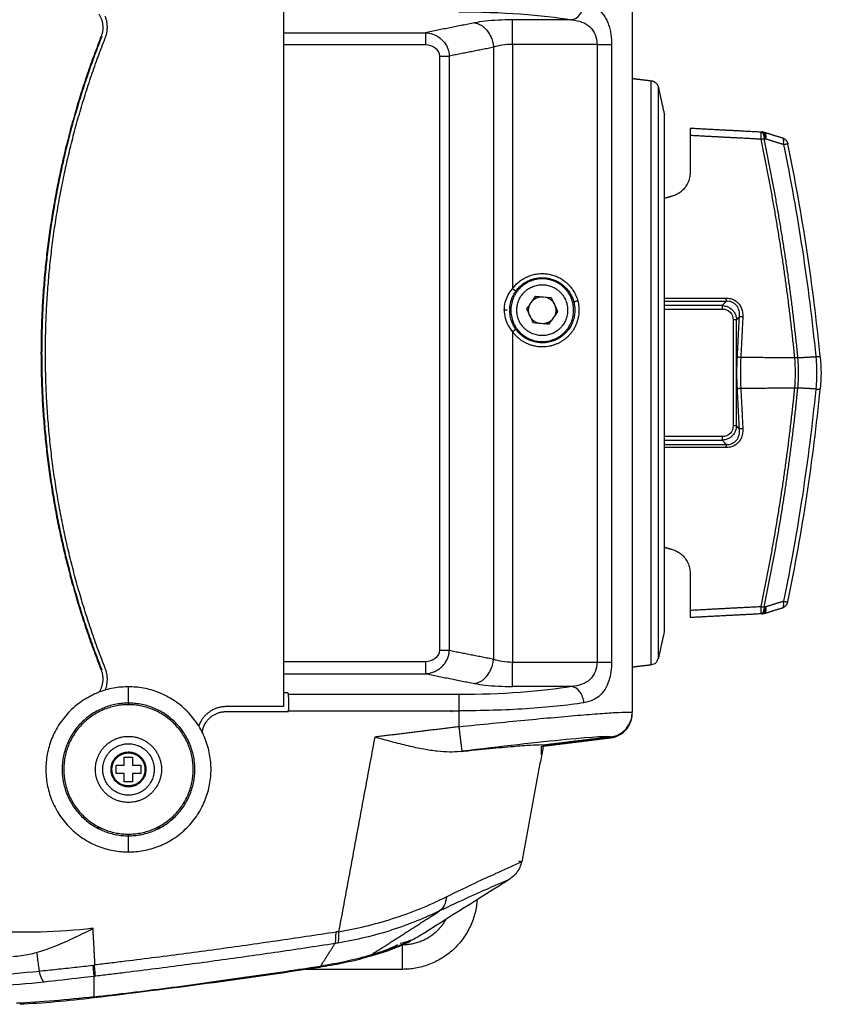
# Model space of a CAD drawing. Header units: millimetres. Extents: x 4946 to 6276, y -4769 to -3439.
# Tile 63 of 195: x 6023 to 6120, y -4596 to -4477. Entities that reach past the tile are written whole.
import ezdxf

# ---------------------------------------------------------------- set-up
doc = ezdxf.new("R2010")
doc.units = ezdxf.units.MM
doc.layers.add('ROXX_NEOmini_FIXTURE', color=7, linetype='Continuous', true_color=0x000000)

msp = doc.modelspace()

# ---------------------------------------------------------------- linework, layer by layer
at = {"layer": 'ROXX_NEOmini_FIXTURE', "color": 18, "true_color": 0x000000}
for points, degree in [([(6097.16, -4460.59), (6097.16, -4510.81), (6097.16, -4561.03)], 2), ([(6097.16, -4460.59), (6097.16, -4510.81), (6097.16, -4561.03)], 2), ([(6097.16, -4484.28), (6098.31, -4484.42), (6099.46, -4484.56)], 2), ([(6097.16, -4484.28), (6098.31, -4484.42), (6099.46, -4484.56)], 2), ([(6100.32, -4485.33), (6100.69, -4487.02), (6101.06, -4488.7)], 2), ([(6100.32, -4485.33), (6100.69, -4487.02), (6101.06, -4488.7)], 2), ([(6104.16, -4490.29), (6108.45, -4490.52), (6112.74, -4490.74)], 2), ([(6104.16, -4490.29), (6108.45, -4490.52), (6112.74, -4490.74)], 2), ([(6104.16, -4490.33), (6104.16, -4490.36), (6104.16, -4490.45), (6104.16, -4490.65), (6104.16, -4490.9), (6104.16, -4491.09), (6104.16, -4491.19)], 3), ([(6104.16, -4490.33), (6104.16, -4490.36), (6104.16, -4490.45), (6104.16, -4490.65), (6104.16, -4490.9), (6104.16, -4491.09), (6104.16, -4491.19)], 3), ([(6112.74, -4490.74), (6112.83, -4490.75), (6112.91, -4490.75)], 2), ([(6112.74, -4490.74), (6112.83, -4490.75), (6112.91, -4490.75)], 2), ([(6113.15, -4490.79), (6114.24, -4491.13), (6115.33, -4491.47)], 2), ([(6113.15, -4490.79), (6114.24, -4491.13), (6115.33, -4491.47)], 2), ([(6104.16, -4491.19), (6104.16, -4493.43), (6104.16, -4495.66)], 2), ([(6104.16, -4491.19), (6104.16, -4493.43), (6104.16, -4495.66)], 2), ([(6119.92, -4517.94), (6119.06, -4509.31), (6117.76, -4500.72), (6116.01, -4492.22)], 3), ([(6119.92, -4517.94), (6119.06, -4509.31), (6117.76, -4500.72), (6116.01, -4492.22)], 3), ([(6104.16, -4495.66), (6104.16, -4495.88), (6104.12, -4496.31), (6103.91, -4496.93), (6103.58, -4497.48), (6103.14, -4497.95), (6102.6, -4498.32), (6102.2, -4498.49), (6101.99, -4498.55)], 3), ([(6104.16, -4495.66), (6104.16, -4495.88), (6104.12, -4496.31), (6103.91, -4496.93), (6103.58, -4497.48), (6103.14, -4497.95), (6102.6, -4498.32), (6102.2, -4498.49), (6101.99, -4498.55)], 3), ([(6101.99, -4498.55), (6101.54, -4498.67), (6101.09, -4498.8)], 2), ([(6101.99, -4498.55), (6101.54, -4498.67), (6101.09, -4498.8)], 2), ([(6119.93, -4517.99), (6120.05, -4519.27), (6120.05, -4520.57), (6119.93, -4521.86)], 3), ([(6119.93, -4517.99), (6120.05, -4519.27), (6120.05, -4520.57), (6119.93, -4521.86)], 3), ([(6116.01, -4547.63), (6117.76, -4539.13), (6119.06, -4530.54), (6119.92, -4521.91)], 3), ([(6116.01, -4547.63), (6117.76, -4539.13), (6119.06, -4530.54), (6119.92, -4521.91)], 3), ([(6101.07, -4541.04), (6101.53, -4541.17), (6101.99, -4541.3)], 2), ([(6101.07, -4541.04), (6101.53, -4541.17), (6101.99, -4541.3)], 2), ([(6101.99, -4541.3), (6102.2, -4541.36), (6102.6, -4541.53), (6103.14, -4541.89), (6103.58, -4542.37), (6103.91, -4542.92), (6104.12, -4543.54), (6104.16, -4543.97), (6104.16, -4544.19)], 3), ([(6101.99, -4541.3), (6102.2, -4541.36), (6102.6, -4541.53), (6103.14, -4541.89), (6103.58, -4542.37), (6103.91, -4542.92), (6104.12, -4543.54), (6104.16, -4543.97), (6104.16, -4544.19)], 3), ([(6104.16, -4544.19), (6104.16, -4546.42), (6104.16, -4548.66)], 2), ([(6104.16, -4544.19), (6104.16, -4546.42), (6104.16, -4548.66)], 2), ([(6104.16, -4548.66), (6104.16, -4548.76), (6104.16, -4548.95), (6104.16, -4549.2), (6104.16, -4549.4), (6104.16, -4549.49), (6104.16, -4549.51)], 3), ([(6104.16, -4548.66), (6104.16, -4548.76), (6104.16, -4548.95), (6104.16, -4549.2), (6104.16, -4549.4), (6104.16, -4549.49), (6104.16, -4549.51)], 3), ([(6112.74, -4549.11), (6108.45, -4549.33), (6104.16, -4549.56)], 2), ([(6112.74, -4549.11), (6108.45, -4549.33), (6104.16, -4549.56)], 2), ([(6112.91, -4549.1), (6112.83, -4549.1), (6112.74, -4549.11)], 2), ([(6112.91, -4549.1), (6112.83, -4549.1), (6112.74, -4549.11)], 2), ([(6113.15, -4549.06), (6114.24, -4548.72), (6115.33, -4548.38)], 2), ([(6113.15, -4549.06), (6114.24, -4548.72), (6115.33, -4548.38)], 2), ([(6101.06, -4551.15), (6100.7, -4552.77), (6100.35, -4554.38)], 2), ([(6101.06, -4551.15), (6100.7, -4552.77), (6100.35, -4554.38)], 2), ([(6099.43, -4555.3), (6098.3, -4555.43), (6097.17, -4555.57)], 2), ([(6099.43, -4555.3), (6098.3, -4555.43), (6097.17, -4555.57)], 2), ([(6094.53, -4564.01), (6094.81, -4563.97), (6095.39, -4563.82), (6096.13, -4563.35), (6096.71, -4562.69), (6097.08, -4561.9), (6097.16, -4561.32), (6097.16, -4561.03)], 3), ([(6094.53, -4564.01), (6094.81, -4563.97), (6095.39, -4563.82), (6096.13, -4563.35), (6096.71, -4562.69), (6097.08, -4561.9), (6097.16, -4561.32), (6097.16, -4561.03)], 3), ([(6094.53, -4564.11), (6094.97, -4564.06), (6095.67, -4563.8), (6096.45, -4563.16), (6096.99, -4562.31), (6097.16, -4561.58), (6097.16, -4561.13)], 3), ([(6094.53, -4564.11), (6094.97, -4564.06), (6095.67, -4563.8), (6096.45, -4563.16), (6096.99, -4562.31), (6097.16, -4561.58), (6097.16, -4561.13)], 3), ([(6086.16, -4565.14), (6090.35, -4564.63), (6094.53, -4564.11)], 2), ([(6086.16, -4565.14), (6090.35, -4564.63), (6094.53, -4564.11)], 2), ([(6094.53, -4564.01), (6090.46, -4564.51), (6086.39, -4565.01)], 2), ([(6094.53, -4564.01), (6090.46, -4564.51), (6086.39, -4565.01)], 2), ([(6086.4, -4565), (6085.09, -4572.07), (6083.78, -4579.14)], 2), ([(6086.4, -4565), (6085.09, -4572.07), (6083.78, -4579.14)], 2), ([(6086.16, -4566.19), (6086.16, -4565.65), (6086.16, -4565.12)], 2), ([(6086.16, -4566.19), (6086.16, -4565.65), (6086.16, -4565.12)], 2), ([(6083.77, -4579.15), (6083.73, -4579.14), (6083.66, -4579.11), (6083.55, -4579.09), (6083.47, -4579.07), (6083.43, -4579.06)], 3), ([(6083.77, -4579.15), (6083.73, -4579.14), (6083.66, -4579.11), (6083.55, -4579.09), (6083.47, -4579.07), (6083.43, -4579.06)], 3), ([(6082.25, -4581.29), (6078.62, -4583.57), (6074.99, -4585.85), (6071.37, -4588.14)], 3), ([(6082.25, -4581.29), (6078.62, -4583.57), (6074.99, -4585.85), (6071.37, -4588.14)], 3), ([(6069.36, -4592.15), (6063.09, -4592.15), (6056.81, -4592.15)], 2), ([(6069.36, -4592.15), (6063.09, -4592.15), (6056.81, -4592.15)], 2)]:
    msp.add_open_spline(points, degree=degree, dxfattribs=at)
at = {"layer": 'ROXX_NEOmini_FIXTURE', "color": 18, "lineweight": -3, "true_color": 0x000000}
for points, degree in [([(6054.94, -4474.74), (6054.94, -4517.54), (6054.94, -4560.34)], 2), ([(6089.85, -4477.19), (6090.18, -4477.14), (6090.92, -4476.68), (6091.26, -4475.65), (6091.3, -4475.21)], 3), ([(6091.3, -4475.21), (6091.58, -4475.26), (6092.1, -4475.39), (6092.75, -4475.7), (6093.27, -4476.1), (6093.68, -4476.57), (6094.01, -4477.1), (6094.26, -4477.66), (6094.45, -4478.27), (6094.57, -4478.89), (6094.64, -4479.52), (6094.66, -4479.94), (6094.66, -4480.15)], 3), ([(6076.16, -4476.21), (6081.27, -4476.21), (6086.34, -4476.58), (6089.85, -4477.19)], 3), ([(6078.07, -4477.55), (6075.09, -4478.14), (6072.11, -4478.74)], 2), ([(6082.67, -4477.19), (6082.07, -4477.19), (6080.93, -4477.22), (6079.32, -4477.34), (6078.45, -4477.47), (6078.07, -4477.55)], 3), ([(6089.85, -4477.19), (6086.26, -4477.19), (6082.67, -4477.19)], 2), ([(6089.85, -4477.19), (6090.71, -4477.28), (6092.25, -4477.76), (6092.9, -4479.32), (6092.9, -4480.15)], 3), ([(6054.94, -4478.74), (6063.53, -4478.74), (6072.11, -4478.74)], 2), ([(6072.11, -4478.74), (6072.44, -4478.75), (6073.06, -4478.9), (6073.74, -4479.23), (6074.48, -4479.94), (6074.86, -4480.64), (6075, -4481.25), (6075.01, -4481.57)], 3), ([(6082.67, -4480.15), (6081.79, -4480.15), (6080.92, -4480.28), (6080.37, -4480.51)], 3), ([(6092.9, -4480.15), (6087.78, -4480.15), (6082.67, -4480.15)], 2), ([(6082.67, -4480.15), (6082.67, -4494.94), (6082.67, -4509.74)], 2), ([(6092.9, -4480.15), (6092.9, -4517.54), (6092.9, -4554.94)], 2), ([(6094.66, -4480.15), (6094.66, -4517.54), (6094.66, -4554.94)], 2), ([(6072.11, -4480.21), (6063.55, -4480.21), (6054.98, -4480.21)], 2), ([(6073.86, -4481.57), (6073.86, -4480.79), (6072.99, -4480.21), (6072.11, -4480.21)], 3), ([(6080.37, -4480.51), (6077.69, -4481.04), (6075.01, -4481.57)], 2), ([(6080.37, -4480.51), (6080.37, -4517.54), (6080.37, -4554.58)], 2), ([(6073.86, -4553.52), (6073.86, -4517.54), (6073.86, -4481.57)], 2), ([(6075.01, -4481.57), (6075.01, -4517.54), (6075.01, -4553.52)], 2), ([(6112.76, -4491.64), (6108.46, -4491.42), (6104.16, -4491.19)], 2), ([(6113.13, -4491.57), (6113.21, -4491.58), (6113.29, -4491.58)], 2), ([(6113.29, -4491.58), (6114.38, -4491.92), (6115.47, -4492.26)], 2), ([(6115.47, -4492.26), (6115.49, -4492.16), (6115.51, -4491.96), (6115.5, -4491.71), (6115.44, -4491.54), (6115.37, -4491.48), (6115.33, -4491.47)], 3), ([(6115.47, -4492.26), (6117.21, -4500.74), (6118.52, -4509.31), (6119.38, -4517.91)], 3), ([(6084.4, -4512.18), (6084.76, -4511.67), (6085.12, -4511.16), (6085.48, -4510.65)], 3), ([(6085.48, -4510.65), (6086.1, -4510.7), (6086.72, -4510.76), (6087.34, -4510.81)], 3), ([(6087.34, -4510.81), (6087.6, -4511.38), (6087.87, -4511.95), (6088.13, -4512.51)], 3), ([(6101.11, -4510.87), (6104.81, -4510.87), (6108.51, -4510.87)], 2), ([(6108.51, -4510.87), (6108.6, -4510.87), (6108.79, -4510.88), (6109.06, -4510.93), (6109.31, -4511.01), (6109.53, -4511.11), (6109.73, -4511.24), (6109.92, -4511.39), (6110.08, -4511.57), (6110.22, -4511.76), (6110.35, -4511.99), (6110.44, -4512.24), (6110.51, -4512.52), (6110.55, -4512.83), (6110.56, -4513.05), (6110.55, -4513.17)], 3), ([(6081.66, -4512.34), (6081.66, -4512.68), (6081.75, -4513.33), (6082.09, -4514.19), (6082.45, -4514.71), (6082.67, -4514.95)], 3), ([(6085.19, -4513.88), (6084.93, -4513.31), (6084.66, -4512.74), (6084.4, -4512.18)], 3), ([(6101.06, -4511.26), (6104.79, -4511.26), (6108.52, -4511.26)], 2), ([(6108.06, -4511.78), (6104.56, -4511.78), (6101.06, -4511.78)], 2), ([(6101.06, -4512.21), (6104.57, -4512.21), (6108.08, -4512.21)], 2), ([(6108.52, -4511.26), (6108.29, -4511.52), (6108.06, -4511.78)], 2), ([(6108.06, -4511.78), (6108.23, -4511.79), (6108.55, -4511.85), (6108.94, -4512.02), (6109.31, -4512.31), (6109.57, -4512.66), (6109.73, -4513.05), (6109.78, -4513.36), (6109.79, -4513.51)], 3), ([(6108.08, -4512.21), (6108.43, -4512.21), (6109.13, -4512.46), (6109.38, -4513.17), (6109.38, -4513.51)], 3), ([(6110.14, -4513.12), (6110.16, -4512.88), (6110.14, -4512.39), (6109.84, -4511.72), (6109.25, -4511.3), (6108.76, -4511.24), (6108.52, -4511.26)], 3), ([(6088.13, -4512.51), (6087.77, -4513.02), (6087.41, -4513.53), (6087.05, -4514.04)], 3), ([(6109.38, -4513.51), (6109.38, -4519.92), (6109.38, -4526.34)], 2), ([(6110.14, -4513.12), (6109.96, -4513.32), (6109.79, -4513.51)], 2), ([(6109.79, -4526.34), (6109.79, -4519.92), (6109.79, -4513.51)], 2), ([(6109.89, -4517.98), (6110.01, -4515.55), (6110.14, -4513.12)], 2), ([(6110.55, -4513.17), (6110.43, -4515.6), (6110.3, -4518.03)], 2), ([(6087.05, -4514.04), (6086.43, -4513.99), (6085.81, -4513.93), (6085.19, -4513.88)], 3), ([(6082.67, -4514.95), (6082.67, -4534.95), (6082.67, -4554.94)], 2), ([(6109.89, -4521.87), (6109.82, -4520.58), (6109.82, -4519.27), (6109.89, -4517.98)], 3), ([(6110.3, -4518.03), (6110.24, -4519.29), (6110.24, -4520.56), (6110.3, -4521.82)], 3), ([(6110.3, -4518.03), (6113.57, -4518.05), (6116.84, -4518.07)], 2), ([(6116.84, -4521.74), (6116.95, -4520.54), (6116.95, -4519.31), (6116.84, -4518.11)], 3), ([(6117.22, -4518.08), (6118.3, -4518.03), (6119.38, -4517.97)], 2), ([(6117.22, -4521.77), (6117.26, -4521.36), (6117.31, -4520.54), (6117.31, -4519.31), (6117.26, -4518.49), (6117.22, -4518.08)], 3), ([(6119.38, -4517.97), (6119.43, -4518.4), (6119.48, -4519.27), (6119.48, -4520.58), (6119.43, -4521.45), (6119.38, -4521.88)], 3), ([(6110.14, -4526.73), (6110.01, -4524.3), (6109.89, -4521.87)], 2), ([(6116.84, -4521.78), (6113.57, -4521.8), (6110.3, -4521.82)], 2), ([(6110.3, -4521.82), (6110.43, -4524.25), (6110.55, -4526.68)], 2), ([(6116.84, -4521.74), (6116.97, -4521.75), (6117.1, -4521.76), (6117.22, -4521.77)], 3), ([(6119.38, -4521.88), (6118.32, -4521.82), (6117.27, -4521.77)], 2), ([(6119.38, -4521.88), (6119.46, -4521.88), (6119.62, -4521.89), (6119.79, -4521.89), (6119.86, -4521.88), (6119.89, -4521.87)], 3), ([(6119.38, -4521.93), (6118.52, -4530.54), (6117.21, -4539.11), (6115.47, -4547.59)], 3), ([(6119.38, -4521.93), (6119.38, -4521.93), (6119.39, -4521.94), (6119.39, -4521.94)], 3), ([(6109.79, -4526.34), (6109.78, -4526.5), (6109.72, -4526.82), (6109.56, -4527.2), (6109.29, -4527.56), (6108.92, -4527.84), (6108.53, -4528.01), (6108.22, -4528.06), (6108.06, -4528.07)], 3), ([(6109.38, -4526.34), (6109.38, -4526.68), (6109.13, -4527.39), (6108.43, -4527.64), (6108.08, -4527.64)], 3), ([(6110.14, -4526.73), (6109.96, -4526.53), (6109.79, -4526.34)], 2), ([(6108.08, -4527.64), (6104.57, -4527.64), (6101.06, -4527.64)], 2), ([(6110.55, -4526.68), (6110.56, -4526.8), (6110.55, -4527.02), (6110.51, -4527.33), (6110.44, -4527.61), (6110.35, -4527.86), (6110.22, -4528.09), (6110.08, -4528.28), (6109.92, -4528.46), (6109.73, -4528.61), (6109.53, -4528.74), (6109.3, -4528.84), (6109.06, -4528.92), (6108.79, -4528.97), (6108.6, -4528.98), (6108.51, -4528.98)], 3), ([(6108.52, -4528.59), (6108.76, -4528.61), (6109.25, -4528.55), (6109.84, -4528.12), (6110.14, -4527.46), (6110.16, -4526.97), (6110.14, -4526.73)], 3), ([(6101.06, -4528.59), (6104.79, -4528.59), (6108.52, -4528.59)], 2), ([(6108.51, -4528.98), (6104.78, -4528.98), (6101.06, -4528.98)], 2), ([(6101.07, -4528.07), (6104.57, -4528.07), (6108.06, -4528.07)], 2), ([(6108.06, -4528.07), (6108.29, -4528.33), (6108.52, -4528.59)], 2), ([(6115.47, -4547.59), (6114.38, -4547.93), (6113.29, -4548.27)], 2), ([(6104.16, -4548.66), (6108.46, -4548.43), (6112.76, -4548.21)], 2), ([(6113.29, -4548.27), (6113.21, -4548.27), (6113.13, -4548.28)], 2), ([(6072.11, -4554.87), (6072.99, -4554.87), (6073.86, -4554.3), (6073.86, -4553.52)], 3), ([(6072.11, -4556.35), (6072.29, -4556.35), (6072.65, -4556.3), (6073.15, -4556.14), (6073.61, -4555.91), (6074.01, -4555.61), (6074.36, -4555.26), (6074.63, -4554.86), (6074.84, -4554.43), (6074.97, -4553.98), (6075.01, -4553.67), (6075.01, -4553.52)], 3), ([(6075.01, -4553.52), (6077.69, -4554.05), (6080.37, -4554.58)], 2), ([(6054.95, -4554.87), (6063.53, -4554.87), (6072.11, -4554.87)], 2), ([(6080.37, -4554.58), (6080.92, -4554.81), (6081.79, -4554.94), (6082.67, -4554.94)], 3), ([(6082.67, -4554.94), (6087.78, -4554.94), (6092.9, -4554.94)], 2), ([(6092.9, -4554.94), (6092.9, -4555.77), (6092.25, -4557.33), (6090.71, -4557.81), (6089.85, -4557.9)], 3), ([(6094.66, -4554.94), (6094.66, -4555.33), (6094.61, -4556.1), (6094.35, -4557.25), (6093.9, -4558.25), (6093.27, -4559.02), (6092.51, -4559.56), (6091.74, -4559.79), (6091.3, -4559.88)], 3), ([(6054.94, -4556.35), (6063.53, -4556.35), (6072.11, -4556.35)], 2), ([(6072.11, -4556.35), (6075.09, -4556.95), (6078.07, -4557.54)], 2), ([(6078.07, -4557.54), (6078.45, -4557.62), (6079.32, -4557.75), (6080.93, -4557.87), (6082.07, -4557.9), (6082.67, -4557.9)], 3), ([(6036.16, -4559.91), (6036.16, -4558.93), (6036.16, -4557.94)], 2), ([(6055.46, -4558.65), (6055.23, -4558.65), (6054.99, -4558.65)], 2), ([(6055.46, -4558.65), (6055.48, -4558.77), (6055.5, -4558.88)], 2), ([(6089.85, -4557.9), (6086.34, -4558.51), (6081.27, -4558.88), (6076.16, -4558.88)], 3), ([(6089.85, -4557.9), (6086.26, -4557.9), (6082.67, -4557.9)], 2), ([(6091.3, -4559.88), (6091.26, -4559.43), (6090.92, -4558.41), (6090.18, -4557.95), (6089.85, -4557.9)], 3), ([(6076.16, -4558.88), (6065.83, -4558.88), (6055.5, -4558.88)], 2), ([(6055.5, -4558.88), (6055.51, -4558.97), (6055.53, -4559.49), (6055.54, -4560.29), (6055.54, -4560.85)], 3), ([(6091.3, -4559.88), (6090.31, -4560.03), (6088.15, -4560.31), (6084.32, -4560.62), (6080.38, -4560.81), (6077.57, -4560.85), (6076.16, -4560.85)], 3), ([(6054.94, -4560.34), (6051.46, -4560.34), (6047.97, -4560.34)], 2), ([(6047.98, -4560.94), (6051.76, -4560.94), (6055.54, -4560.94)], 2), ([(6055.54, -4560.94), (6055.5, -4560.9), (6055.46, -4560.86)], 2), ([(6055.54, -4560.85), (6065.85, -4560.85), (6076.16, -4560.85)], 2), ([(6076.16, -4560.85), (6076.16, -4561.81), (6076.16, -4562.78)], 2), ([(6076.16, -4562.78), (6077.53, -4562.63), (6080.26, -4562.35), (6084.21, -4561.96), (6087.78, -4561.63), (6091.03, -4561.35), (6093.66, -4561.14), (6095.63, -4561.02), (6096.85, -4560.98), (6097.14, -4561), (6097.16, -4561.03)], 3), ([(6076.16, -4562.78), (6071.07, -4563.4), (6065.98, -4564.03)], 2), ([(6065.98, -4564.03), (6063.79, -4575.81), (6061.61, -4587.59)], 2), ([(6076.31, -4565.78), (6075.92, -4565.82), (6075.07, -4565.86), (6073.59, -4565.77), (6071.91, -4565.52), (6070.05, -4565.12), (6068.04, -4564.61), (6066.67, -4564.22), (6065.98, -4564.03)], 3), ([(6094.53, -4564.01), (6094.46, -4563.9), (6090.47, -4564.14), (6081.17, -4565.18), (6076.53, -4565.75)], 3), ([(6035.66, -4566.44), (6036.16, -4566.44), (6036.66, -4566.44)], 2), ([(6035.66, -4567.44), (6035.66, -4566.94), (6035.66, -4566.44)], 2), ([(6036.66, -4566.44), (6036.66, -4566.94), (6036.66, -4567.44)], 2), ([(6034.66, -4567.44), (6035.16, -4567.44), (6035.66, -4567.44)], 2), ([(6034.66, -4568.44), (6034.66, -4567.94), (6034.66, -4567.44)], 2), ([(6036.66, -4567.44), (6037.16, -4567.44), (6037.66, -4567.44)], 2), ([(6037.66, -4567.44), (6037.66, -4567.94), (6037.66, -4568.44)], 2), ([(6035.66, -4568.44), (6035.16, -4568.44), (6034.66, -4568.44)], 2), ([(6035.66, -4569.44), (6035.66, -4568.94), (6035.66, -4568.44)], 2), ([(6036.66, -4569.44), (6036.16, -4569.44), (6035.66, -4569.44)], 2), ([(6036.66, -4568.44), (6036.66, -4568.94), (6036.66, -4569.44)], 2), ([(6037.66, -4568.44), (6037.16, -4568.44), (6036.66, -4568.44)], 2), ([(6032.83, -4575.02), (6032.6, -4575.02), (6032.37, -4575.02)], 2), ([(6039.96, -4575.02), (6039.75, -4575.02), (6039.54, -4575.02)], 2), ([(6036.16, -4577.94), (6036.16, -4576.96), (6036.16, -4575.98)], 2), ([(6074.66, -4583.36), (6074.59, -4584.2), (6074.31, -4584.77), (6073.83, -4585.08)], 3), ([(6065.5, -4590.42), (6069.67, -4587.75), (6073.83, -4585.08)], 2), ([(6031.87, -4587.18), (6027.67, -4587.7), (6023.4, -4587.75), (6019.13, -4587.58)], 3), ([(6025.03, -4590.1), (6025.69, -4589.91), (6027.07, -4589.44), (6029.36, -4588.45), (6031.01, -4587.63), (6031.87, -4587.18)], 3), ([(6032.11, -4591.62), (6031.99, -4589.4), (6031.87, -4587.18)], 2), ([(6061.18, -4589.02), (6061.25, -4588.86), (6061.29, -4588.4), (6061.3, -4587.64)], 3), ([(6061.61, -4587.59), (6061.57, -4587.59), (6061.51, -4587.6), (6061.4, -4587.62), (6061.33, -4587.63), (6061.3, -4587.64)], 3), ([(6061.61, -4587.59), (6061.62, -4588.35), (6061.59, -4588.81), (6061.5, -4588.97)], 3), ([(6071.37, -4588.13), (6071.01, -4588.36), (6070.08, -4588.84), (6068.07, -4589.62), (6066.41, -4590.15), (6065.5, -4590.42)], 3), ([(6059.43, -4591.76), (6060.3, -4590.39), (6061.18, -4589.02)], 2), ([(6061.5, -4588.97), (6061.39, -4588.99), (6061.28, -4589.01), (6061.18, -4589.02)], 3), ([(6022.17, -4590.59), (6022.52, -4590.56), (6023.21, -4590.49), (6024.16, -4590.33), (6024.75, -4590.18), (6025.03, -4590.1)], 3), ([(6025.03, -4590.1), (6025.07, -4590.35), (6025.14, -4590.85), (6025.24, -4591.61), (6025.31, -4592.11), (6025.34, -4592.36)], 3), ([(6065.5, -4590.42), (6065.24, -4590.59), (6065, -4590.7), (6064.77, -4590.77)], 3), ([(6025.34, -4592.36), (6026.04, -4592.29), (6027.46, -4592.13), (6029.64, -4591.91), (6031.12, -4591.74), (6031.85, -4591.65)], 3), ([(6031.85, -4591.65), (6031.92, -4591.64), (6031.98, -4591.64), (6032.05, -4591.63)], 3), ([(6031.85, -4591.65), (6031.93, -4592.41), (6031.96, -4592.86), (6031.96, -4593)], 3), ([(6032.15, -4592.98), (6032.15, -4592.83), (6032.12, -4592.38), (6032.05, -4591.63)], 3), ([(6045.39, -4593.79), (6046.86, -4593.58), (6049.86, -4593.16), (6054.53, -4592.49), (6057.77, -4592.01), (6059.43, -4591.76)], 3), ([(6059.29, -4591.92), (6059.32, -4591.91), (6059.37, -4591.86), (6059.43, -4591.76)], 3), ([(6019.46, -4592.8), (6021.4, -4592.72), (6023.31, -4592.58), (6025.34, -4592.36)], 3), ([(6025.34, -4592.36), (6025.52, -4593.11), (6025.72, -4593.55), (6025.94, -4593.69)], 3), ([(6032.15, -4592.98), (6032.09, -4592.99), (6032.03, -4593), (6031.96, -4593)], 3), ([(6031.96, -4593), (6031.96, -4594.24), (6031.96, -4595.47)], 2), ([(6032.22, -4592.96), (6032.22, -4592.96), (6032.22, -4592.97), (6032.22, -4592.97)], 3), ([(6025.94, -4593.69), (6023.99, -4593.91), (6021.92, -4594.07), (6019.93, -4594.15)], 3), ([(6031.96, -4595.47), (6033.46, -4595.31), (6036.45, -4594.96), (6040.92, -4594.4), (6043.9, -4594), (6045.39, -4593.79)], 3), ([(6031.96, -4595.47), (6031.96, -4595.56), (6031.96, -4595.61), (6031.96, -4595.61)], 3)]:
    msp.add_open_spline(points, degree=degree, dxfattribs=at)
for points, weights in [([(6032.57, -4476.48), (6033.41, -4477.75), (6032.86, -4479.17)], [0.888353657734, 0.835442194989, 1]), ([(6033.36, -4479.36), (6033.88, -4478.04), (6033.34, -4476.74)], [1, 0.868026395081, 0.876485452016]), ([(6078.07, -4477.55), (6080.14, -4477.83), (6080.37, -4480.51)], [1, 0.743628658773, 1]), ([(6082.67, -4480.15), (6082.67, -4477.61), (6082.67, -4477.19)], [1, 0.763231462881, 1]), ([(6072.11, -4478.74), (6072.11, -4478.94), (6072.11, -4480.21)], [1, 0.763232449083, 1]), ([(6032.86, -4479.17), (6025.57, -4497.66), (6025.57, -4517.54)], [1, 0.982475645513, 1]), ([(6032.93, -4479.19), (6025.65, -4497.68), (6025.65, -4517.54)], [1, 0.982475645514, 1]), ([(6026.11, -4517.54), (6026.11, -4497.76), (6033.36, -4479.36)], [1, 0.982471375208, 1]), ([(6032.93, -4479.19), (6032.93, -4479.18), (6032.94, -4479.18)], [1, 0.998735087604, 0.997483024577]), ([(6092.9, -4480.15), (6094.09, -4480.15), (6094.66, -4480.15)], [1, 0.858395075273, 1]), ([(6073.86, -4481.57), (6074.56, -4481.57), (6075.01, -4481.57)], [1, 0.906109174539, 1]), ([(6112.76, -4491.64), (6112.8, -4490.74), (6112.74, -4490.74)], [1, 0.742555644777, 1]), ([(6112.74, -4490.74), (6113.1, -4490.76), (6113.13, -4491.57)], [1, 0.771296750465, 1]), ([(6113.29, -4491.58), (6113.27, -4490.77), (6112.91, -4490.75)], [1, 0.771247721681, 1]), ([(6113.15, -4490.79), (6113.42, -4490.88), (6113.29, -4491.58)], [1, 0.802808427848, 1]), ([(6112.76, -4491.64), (6112.95, -4491.6), (6113.13, -4491.57)], [1, 0.980847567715, 1]), ([(6116.84, -4518.07), (6115.51, -4504.75), (6112.76, -4491.64)], [1, 0.998555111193, 1]), ([(6117.22, -4518.04), (6115.89, -4504.7), (6113.13, -4491.57)], [1, 0.998556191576, 1]), ([(6115.47, -4492.26), (6116, -4492.17), (6116.01, -4492.22)], [1, 0.854949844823, 1]), ([(6082.67, -4509.74), (6083.06, -4510.02), (6083.07, -4510.03)], [1, 0.716301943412, 1]), ([(6085.11, -4511.16), (6085.55, -4510.74), (6086.15, -4510.7)], [0.85359225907, 0.855700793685, 0.972192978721]), ([(6086.71, -4510.76), (6087.91, -4511.1), (6087.91, -4512.34)], [0.911577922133, 0.761371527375, 1]), ([(6108.51, -4510.87), (6108.51, -4511.13), (6108.52, -4511.26)], [1, 0.88980152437, 1]), ([(6084.61, -4512.34), (6084.61, -4511.99), (6084.76, -4511.66)], [1, 0.917728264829, 0.881675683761]), ([(6085.86, -4513.94), (6084.61, -4513.63), (6084.61, -4512.34)], [0.918401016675, 0.756102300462, 1]), ([(6087.91, -4512.34), (6087.91, -4512.7), (6087.77, -4513.03)], [1, 0.917728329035, 0.881675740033]), ([(6090.56, -4511.21), (6090.09, -4511.34), (6090.08, -4511.34)], [1, 0.716301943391, 1]), ([(6090.08, -4511.34), (6090.21, -4511.83), (6090.21, -4512.34)], [1, 0.991697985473, 1]), ([(6108.08, -4512.21), (6108.08, -4511.92), (6108.06, -4511.78)], [1, 0.866025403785, 1]), ([(6087.42, -4513.52), (6087.01, -4513.93), (6086.42, -4513.99)], [0.853565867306, 0.854722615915, 0.963124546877]), ([(6109.79, -4513.51), (6109.66, -4513.51), (6109.38, -4513.51)], [1, 0.866025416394, 1]), ([(6110.55, -4513.17), (6110.26, -4513.15), (6110.14, -4513.12)], [1, 0.865398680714, 1]), ([(6083.07, -4514.66), (6083.06, -4514.67), (6082.67, -4514.95)], [1, 0.716298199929, 1]), ([(6025.57, -4517.54), (6025.57, -4537.43), (6032.86, -4555.92)], [1, 0.982475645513, 1]), ([(6025.65, -4517.54), (6025.65, -4537.41), (6032.93, -4555.9)], [1, 0.982475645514, 1]), ([(6033.36, -4555.73), (6026.11, -4537.33), (6026.11, -4517.54)], [1, 0.982471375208, 1]), ([(6109.89, -4517.98), (6110.02, -4518.01), (6110.3, -4518.03)], [1, 0.865399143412, 1]), ([(6116.84, -4518.07), (6117.04, -4518.05), (6117.22, -4518.04)], [1, 0.980128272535, 1]), ([(6110.3, -4521.82), (6110.02, -4521.84), (6109.89, -4521.87)], [1, 0.865399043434, 1]), ([(6112.76, -4548.21), (6115.51, -4535.1), (6116.84, -4521.78)], [1, 0.998555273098, 1]), ([(6113.13, -4548.28), (6115.89, -4535.15), (6117.21, -4521.81)], [1, 0.998548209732, 1]), ([(6109.79, -4526.34), (6109.66, -4526.34), (6109.38, -4526.34)], [1, 0.866025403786, 1]), ([(6108.06, -4528.07), (6108.08, -4527.92), (6108.08, -4527.64)], [1, 0.866025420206, 1]), ([(6110.55, -4526.68), (6110.26, -4526.7), (6110.14, -4526.73)], [1, 0.865398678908, 1]), ([(6108.52, -4528.59), (6108.51, -4528.72), (6108.51, -4528.98)], [1, 0.88980152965, 1]), ([(6115.47, -4547.59), (6116, -4547.68), (6116.01, -4547.63)], [1, 0.854996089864, 1]), ([(6112.74, -4549.11), (6112.8, -4549.11), (6112.76, -4548.21)], [1, 0.742552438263, 1]), ([(6113.13, -4548.28), (6113.1, -4549.09), (6112.74, -4549.11)], [1, 0.771272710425, 1]), ([(6112.76, -4548.21), (6112.95, -4548.25), (6113.13, -4548.28)], [1, 0.98088845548, 1]), ([(6112.91, -4549.1), (6113.27, -4549.08), (6113.29, -4548.27)], [1, 0.771251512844, 1]), ([(6113.29, -4548.27), (6113.42, -4548.97), (6113.15, -4549.06)], [1, 0.802811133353, 1]), ([(6073.86, -4553.52), (6074.56, -4553.52), (6075.01, -4553.52)], [1, 0.90610927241, 1]), ([(6072.11, -4554.87), (6072.11, -4556.14), (6072.11, -4556.35)], [1, 0.763232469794, 1]), ([(6078.07, -4557.54), (6080.14, -4557.26), (6080.37, -4554.58)], [1, 0.743628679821, 1]), ([(6082.67, -4557.9), (6082.67, -4557.48), (6082.67, -4554.94)], [1, 0.763231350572, 1]), ([(6092.9, -4554.94), (6094.09, -4554.94), (6094.66, -4554.94)], [1, 0.858395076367, 1]), ([(6100.32, -4554.5), (6100.31, -4554.53), (6100.3, -4554.56)], [1, 0.991460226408, 0.983715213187]), ([(6032.86, -4555.92), (6033.4, -4557.32), (6032.59, -4558.58)], [1, 0.837983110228, 0.886771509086]), ([(6033.34, -4558.35), (6033.88, -4557.04), (6033.36, -4555.73)], [0.876448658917, 0.868318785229, 1]), ([(6036.16, -4559.91), (6036.16, -4559.94), (6036.16, -4560.11)], [1, 0.773342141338, 1]), ([(6076.16, -4558.88), (6076.16, -4559.16), (6076.16, -4560.85)], [1, 0.763232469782, 1]), ([(6075.39, -4560.96), (6075.28, -4560.91), (6075.17, -4560.85)], [1, 0.99999990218, 0.999999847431]), ([(6076.16, -4562.78), (6076.52, -4565.68), (6076.53, -4565.75)], [1, 0.716301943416, 1]), ([(6036.16, -4575.78), (6036.16, -4575.94), (6036.16, -4575.98)], [1, 0.773342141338, 1]), ([(6069.36, -4592.15), (6069.36, -4592.15), (6069.36, -4589.19)], [1, 0.709456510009, 0.995338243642])]:
    msp.add_rational_spline(points, weights, degree=2, dxfattribs=at)
for points, weights, knots in [([(6099.46, -4555.29), (6099.46, -4555.29), (6099.46, -4520.37), (6099.46, -4485.45), (6099.46, -4484.57)], [1, 0.711530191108, 1, 0.711530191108, 1], [-110.221555, -110.221555, -110.221555, -55.110777, -55.110777, 0, 0, 0]), ([(6100.32, -4554.52), (6100.32, -4554.52), (6100.32, -4520.36), (6100.32, -4486.2), (6100.32, -4485.35)], [1, 0.711530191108, 1, 0.711530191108, 1], [-107.801108, -107.801108, -107.801108, -53.900554, -53.900554, 0, 0, 0]), ([(6101.06, -4551.15), (6101.06, -4551.15), (6101.06, -4520.19), (6101.06, -4489.23), (6101.06, -4488.7)], [1, 0.71012512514, 1, 0.71012512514, 1], [-97.568294, -97.568294, -97.568294, -48.784147, -48.784147, 0, 0, 0]), ([(6090.06, -4512.34), (6090.06, -4508.54), (6086.26, -4508.54), (6082.46, -4508.54), (6082.46, -4512.34)], [1, 0.707106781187, 1, 0.707106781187, 1], [0, 0, 0, 5.969026, 5.969026, 11.938052, 11.938052, 11.938052]), ([(6082.67, -4509.74), (6084.31, -4507.46), (6087.08, -4507.98), (6089.84, -4508.49), (6090.56, -4511.21)], [1, 0.845004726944, 1, 0.845004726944, 1], [0, 0, 0, 5.015027, 5.015027, 10.030054, 10.030054, 10.030054]), ([(6083.07, -4510.03), (6084.53, -4508.01), (6086.99, -4508.47), (6089.44, -4508.93), (6090.08, -4511.34)], [1, 0.845004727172, 1, 0.845004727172, 1], [-8.901996, -8.901996, -8.901996, -4.450998, -4.450998, 0, 0, 0]), ([(6083.18, -4512.34), (6083.18, -4515.42), (6086.26, -4515.42), (6089.34, -4515.42), (6089.34, -4512.34), (6089.34, -4509.26), (6086.26, -4509.26), (6083.18, -4509.26), (6083.18, -4512.34)], [1, 0.707106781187, 1, 0.707106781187, 1, 0.707106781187, 1, 0.707106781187, 1], [0, 0, 0, 5.654867, 5.654867, 11.309734, 11.309734, 16.9646, 16.9646, 22.619467, 22.619467, 22.619467]), ([(6082.46, -4512.34), (6082.46, -4516.14), (6086.26, -4516.14), (6090.06, -4516.14), (6090.06, -4512.34)], [1, 0.707106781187, 1, 0.707106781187, 1], [0, 0, 0, 5.969026, 5.969026, 11.938052, 11.938052, 11.938052]), ([(6090.56, -4511.21), (6091.5, -4514.78), (6088.17, -4516.36), (6084.83, -4517.94), (6082.67, -4514.95)], [1, 0.769311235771, 1, 0.769311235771, 1], [0, 0, 0, 6.159955, 6.159955, 12.319909, 12.319909, 12.319909]), ([(6090.21, -4512.34), (6090.21, -4515.21), (6087.48, -4516.1), (6084.75, -4516.98), (6083.07, -4514.66)], [1, 0.808795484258, 1, 0.808795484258, 1], [-9.919216, -9.919216, -9.919216, -4.959608, -4.959608, 0, 0, 0]), ([(6036.16, -4557.94), (6026.16, -4557.94), (6026.16, -4567.94), (6026.16, -4577.94), (6036.16, -4577.94)], [1, 0.707106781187, 1, 0.707106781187, 1], [-31.415927, -31.415927, -31.415927, -15.707963, -15.707963, 0, 0, 0]), ([(6036.16, -4577.94), (6046.16, -4577.94), (6046.16, -4567.94), (6046.16, -4557.94), (6036.16, -4557.94)], [1, 0.707106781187, 1, 0.707106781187, 1], [-31.415927, -31.415927, -31.415927, -15.707963, -15.707963, 0, 0, 0]), ([(6036.16, -4559.91), (6028.13, -4559.91), (6028.13, -4567.94), (6028.13, -4575.98), (6036.16, -4575.98)], [1, 0.707106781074, 1, 0.707106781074, 1], [0.000032, 0.000032, 0.000032, 12.308551, 12.308551, 24.61707, 24.61707, 24.61707]), ([(6036.16, -4575.98), (6044.2, -4575.98), (6044.2, -4567.94), (6044.2, -4559.91), (6036.16, -4559.91)], [1, 0.707106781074, 1, 0.707106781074, 1], [0.000032, 0.000032, 0.000032, 12.308551, 12.308551, 24.61707, 24.61707, 24.61707]), ([(6036.16, -4560.11), (6028.33, -4560.11), (6028.33, -4567.94), (6028.33, -4575.78), (6036.16, -4575.78)], [1, 0.707106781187, 1, 0.707106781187, 1], [0.000032, 0.000032, 0.000032, 12.308551, 12.308551, 24.61707, 24.61707, 24.61707]), ([(6036.16, -4575.78), (6044, -4575.78), (6044, -4567.94), (6044, -4560.11), (6036.16, -4560.11)], [1, 0.707106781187, 1, 0.707106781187, 1], [0.000032, 0.000032, 0.000032, 12.308551, 12.308551, 24.61707, 24.61707, 24.61707]), ([(6047.97, -4560.34), (6046.17, -4560.34), (6045.12, -4561.82), (6044.83, -4562.22), (6044.67, -4562.69)], [1, 0.888722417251, 1, 0.966816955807, 0.953424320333], [-6.667437, -6.667437, -6.667437, -3.333718, -3.333718, -2.339602, -2.339602, -2.339602]), ([(6045.09, -4563.42), (6045.19, -4562.73), (6045.6, -4562.16), (6046.47, -4560.94), (6047.98, -4560.94)], [0.944432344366, 0.945240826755, 1, 0.888840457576, 1], [-4.151183, -4.151183, -4.151183, -2.781143, -2.781143, 0, 0, 0]), ([(6036.16, -4571.94), (6032.16, -4571.94), (6032.16, -4567.94), (6032.16, -4563.94), (6036.16, -4563.94)], [1, 0.707106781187, 1, 0.707106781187, 1], [0, 0, 0, 6.283185, 6.283185, 12.566371, 12.566371, 12.566371]), ([(6036.16, -4563.94), (6040.16, -4563.94), (6040.16, -4567.94), (6040.16, -4571.94), (6036.16, -4571.94)], [1, 0.707106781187, 1, 0.707106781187, 1], [0, 0, 0, 6.283185, 6.283185, 12.566371, 12.566371, 12.566371]), ([(6035.87, -4564.84), (6032.77, -4565.14), (6033.06, -4568.24), (6033.36, -4571.34), (6036.46, -4571.05), (6039.56, -4570.75), (6039.26, -4567.65), (6038.97, -4564.55), (6035.87, -4564.84)], [1, 0.707106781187, 1, 0.707106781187, 1, 0.707106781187, 1, 0.707106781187, 1], [0, 0, 0, 3.321498, 3.321498, 6.642996, 6.642996, 9.964494, 9.964494, 13.285992, 13.285992, 13.285992]), ([(6035.96, -4565.84), (6033.86, -4566.04), (6034.06, -4568.15), (6034.26, -4570.25), (6036.37, -4570.05), (6038.47, -4569.85), (6038.27, -4567.74), (6038.07, -4565.64), (6035.96, -4565.84)], [1, 0.707106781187, 1, 0.707106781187, 1, 0.707106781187, 1, 0.707106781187, 1], [0, 0, 0, 3.321498, 3.321498, 6.642996, 6.642996, 9.964494, 9.964494, 13.285992, 13.285992, 13.285992]), ([(6036.16, -4569.94), (6034.16, -4569.94), (6034.16, -4567.94), (6034.16, -4565.94), (6036.16, -4565.94)], [1, 0.707106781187, 1, 0.707106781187, 1], [0, 0, 0, 3.141593, 3.141593, 6.283185, 6.283185, 6.283185]), ([(6036.16, -4565.94), (6038.16, -4565.94), (6038.16, -4567.94), (6038.16, -4569.94), (6036.16, -4569.94)], [1, 0.707106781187, 1, 0.707106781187, 1], [0, 0, 0, 3.141593, 3.141593, 6.283185, 6.283185, 6.283185]), ([(6069.47, -4589.15), (6071.91, -4589.11), (6073.63, -4587.39), (6074.22, -4586.8), (6074.62, -4586.07)], [0.996562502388, 0.925638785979, 1, 0.973261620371, 0.965307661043], [-9.361535, -9.361535, -9.361535, -4.735494, -4.735494, -3.072089, -3.072089, -3.072089])]:
    msp.add_rational_spline(points, weights, degree=2, knots=knots, dxfattribs=at)
at = {"layer": 'ROXX_NEOmini_FIXTURE', "color": 18, "true_color": 0x000000}
for points, weights in [([(6099.46, -4484.56), (6100.16, -4484.64), (6100.32, -4485.33)], [1, 0.816478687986, 1]), ([(6099.46, -4484.56), (6100.16, -4484.64), (6100.32, -4485.33)], [1, 0.816478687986, 1]), ([(6112.91, -4490.75), (6113.03, -4490.76), (6113.15, -4490.79)], [1, 0.992277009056, 1]), ([(6112.91, -4490.75), (6113.03, -4490.76), (6113.15, -4490.79)], [1, 0.992277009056, 1]), ([(6115.33, -4491.47), (6115.89, -4491.64), (6116.01, -4492.22)], [1, 0.860960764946, 1]), ([(6115.33, -4491.47), (6115.89, -4491.64), (6116.01, -4492.22)], [1, 0.860960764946, 1]), ([(6115.33, -4548.38), (6115.88, -4548.21), (6116.01, -4547.64)], [1, 0.862567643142, 0.996838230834]), ([(6115.33, -4548.38), (6115.88, -4548.21), (6116.01, -4547.64)], [1, 0.862567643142, 0.996838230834]), ([(6113.15, -4549.06), (6113.03, -4549.09), (6112.91, -4549.1)], [1, 0.992276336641, 1]), ([(6113.15, -4549.06), (6113.03, -4549.09), (6112.91, -4549.1)], [1, 0.992276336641, 1]), ([(6078.37, -4583.72), (6077.82, -4592.15), (6069.36, -4592.15)], [0.974256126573, 0.72060036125, 1]), ([(6078.37, -4583.72), (6077.82, -4592.15), (6069.36, -4592.15)], [0.974256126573, 0.72060036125, 1])]:
    msp.add_rational_spline(points, weights, degree=2, dxfattribs=at)
at = {"layer": 'ROXX_NEOmini_FIXTURE', "color": 18, "lineweight": -3, "true_color": 0x000000}
for points, knots in [([(6081.66, -4512.34), (6081.67, -4511.99), (6081.76, -4511.33), (6082.06, -4510.56), (6082.44, -4510.01), (6082.67, -4509.74)], [0, 0, 0, 0, 0.958911, 1.917822, 2.876732, 2.876732, 2.876732, 2.876732]), ([(6082.32, -4512.34), (6082.32, -4512.19), (6082.34, -4511.88), (6082.42, -4511.46), (6082.53, -4511.08), (6082.66, -4510.72), (6082.84, -4510.37), (6082.99, -4510.15), (6083.07, -4510.03)], [-2.479566, -2.479566, -2.479566, -2.479566, -2.009803, -1.579589, -1.18755, -0.817392, -0.432414, 0, 0, 0, 0]), ([(6082.01, -4512.34), (6081.97, -4512.34), (6081.89, -4512.34), (6081.77, -4512.34), (6081.69, -4512.34), (6081.66, -4512.34)], [-0.3470311, -0.3470311, -0.3470311, -0.3470311, -0.2195824, -0.0921337, 0, 0, 0, 0]), ([(6083.07, -4514.66), (6082.97, -4514.52), (6082.78, -4514.21), (6082.54, -4513.68), (6082.37, -4513.05), (6082.32, -4512.59), (6082.32, -4512.34)], [-2.483353, -2.483353, -2.483353, -2.483353, -1.95987, -1.3792, -0.730562, 0, 0, 0, 0]), ([(6119.41, -4517.95), (6119.48, -4517.95), (6119.62, -4517.94), (6119.79, -4517.95), (6119.86, -4517.95), (6119.89, -4517.96)], [0.0317446, 0.0317446, 0.0317446, 0.0317446, 0.2751878, 0.5503756, 0.8255634, 0.8255634, 0.8255634, 0.8255634]), ([(6115.35, -4548.37), (6115.38, -4548.36), (6115.44, -4548.3), (6115.5, -4548.14), (6115.51, -4547.89), (6115.49, -4547.69), (6115.47, -4547.59)], [-1.226257, -1.226257, -1.226257, -1.226257, -0.969802, -0.646534, -0.323267, 0, 0, 0, 0]), ([(6076.31, -4565.78), (6077.61, -4565.64), (6079.98, -4565.4), (6082.85, -4565.13), (6084.97, -4564.97), (6086.17, -4564.93), (6086.41, -4564.96), (6086.4, -4565)], [-21.539069, -21.539069, -21.539069, -21.539069, -17.231256, -12.923442, -8.615628, -4.307814, -0.404263, -0.404263, -0.404263, -0.404263]), ([(6074.66, -4583.36), (6075.96, -4582.72), (6078.25, -4581.62), (6080.8, -4580.46), (6082.52, -4579.68), (6083.55, -4579.21), (6083.78, -4579.14), (6083.78, -4579.14)], [0, 0, 0, 0, 4.103813, 8.207626, 12.31144, 16.415253, 20.096797, 20.096797, 20.096797, 20.096797]), ([(6082.25, -4581.29), (6082.23, -4581.3), (6080.97, -4581.82), (6077.4, -4583.4), (6075.08, -4584.48), (6073.83, -4585.08)], [0.31278, 0.31278, 0.31278, 0.31278, 9.386336, 14.203636, 19.020936, 19.020936, 19.020936, 19.020936]), ([(6061.61, -4587.59), (6063.74, -4587.23), (6068.13, -4586.2), (6072.53, -4584.42), (6074.66, -4583.36)], [0, 0, 0, 0, 7.307502, 14.615004, 14.615004, 14.615004, 14.615004]), ([(6073.83, -4585.08), (6072.12, -4585.9), (6068.21, -4587.51), (6063.73, -4588.61), (6061.5, -4588.97)], [0, 0, 0, 0, 6.893291, 13.786582, 13.786582, 13.786582, 13.786582]), ([(6061.3, -4587.64), (6058.89, -4588.01), (6054.07, -4588.73), (6046.78, -4589.76), (6040.68, -4590.57), (6036.4, -4591.1), (6033.95, -4591.4), (6032.73, -4591.55), (6032.11, -4591.62)], [-29.456773, -29.456773, -29.456773, -29.456773, -22.092579, -14.728386, -7.364193, -3.682097, -1.841049, 0, 0, 0, 0]), ([(6069.06, -4588.98), (6069.35, -4588.93), (6069.92, -4588.79), (6070.44, -4588.59), (6070.7, -4588.48)], [0, 0, 0, 0, 0.875502, 1.725155, 1.725155, 1.725155, 1.725155]), ([(6061.18, -4589.02), (6058.74, -4589.4), (6053.88, -4590.13), (6046.62, -4591.15), (6040.61, -4591.94), (6036.41, -4592.47), (6034.01, -4592.76), (6032.82, -4592.9), (6032.22, -4592.97)], [0, 0, 0, 0, 7.30684, 14.61368, 21.920519, 25.573939, 27.400649, 29.227359, 29.227359, 29.227359, 29.227359]), ([(6070.26, -4588.77), (6069.67, -4589.07), (6069.04, -4589.34), (6068.32, -4589.62), (6067.36, -4589.99), (6066.33, -4590.32), (6065.22, -4590.64)], [2.208463, 2.208463, 2.208463, 2.208463, 5.113488, 5.113488, 5.113488, 9.074359, 9.074359, 9.074359, 9.074359]), ([(6066.04, -4590.26), (6066.43, -4590.13), (6067.48, -4589.76), (6068.33, -4589.39), (6068.78, -4589.14)], [-4.851593, -4.851593, -4.851593, -4.851593, -3.301712, -0.327409, -0.327409, -0.327409, -0.327409]), ([(6064.77, -4590.77), (6063.93, -4591), (6063.03, -4591.21), (6062.11, -4591.41), (6061.2, -4591.6), (6060.24, -4591.77), (6059.29, -4591.92)], [0.247142, 0.247142, 0.247142, 0.247142, 3.166788, 3.166788, 3.166788, 6.064178, 6.064178, 6.064178, 6.064178]), ([(6065.5, -4590.42), (6064.58, -4590.7), (6062.57, -4591.21), (6060.44, -4591.61), (6059.43, -4591.76)], [-6.535918, -6.535918, -6.535918, -6.535918, -3.267967, 0, 0, 0, 0]), ([(6031.96, -4593), (6031.45, -4593.06), (6029.4, -4593.31), (6027.42, -4593.52), (6025.94, -4593.69)], [0, 0, 0, 0, 1.550642, 6.202568, 6.202568, 6.202568, 6.202568]), ([(6031.96, -4595.47), (6030.37, -4595.66), (6027.11, -4596), (6024.01, -4596.2), (6022.62, -4596.25)], [-9.52409, -9.52409, -9.52409, -9.52409, -4.762045, 0, 0, 0, 0])]:
    msp.add_open_spline(points, degree=3, knots=knots, dxfattribs=at)
at = {"layer": 'ROXX_NEOmini_FIXTURE', "color": 18, "true_color": 0x000000}
for points, knots in [([(6100.27, -4554.5), (6100.19, -4554.69), (6100.08, -4554.97), (6099.89, -4555.17), (6099.68, -4555.26), (6099.46, -4555.29)], [0.124037, 0.124037, 0.124037, 0.124037, 0.349485, 0.349485, 1.414763, 1.414763, 1.414763, 1.414763]), ([(6100.27, -4554.5), (6100.19, -4554.69), (6100.08, -4554.97), (6099.89, -4555.17), (6099.68, -4555.26), (6099.46, -4555.29)], [0.124037, 0.124037, 0.124037, 0.124037, 0.349485, 0.349485, 1.414763, 1.414763, 1.414763, 1.414763]), ([(6083.78, -4579.14), (6083.65, -4579.59), (6083.46, -4580.03), (6083, -4580.66), (6082.57, -4581.05), (6082.25, -4581.28)], [0.308569, 0.308569, 0.308569, 0.308569, 1.95587, 1.95587, 3.03683, 3.03683, 3.03683, 3.03683]), ([(6083.78, -4579.14), (6083.65, -4579.59), (6083.46, -4580.03), (6083, -4580.66), (6082.57, -4581.05), (6082.25, -4581.28)], [0.308569, 0.308569, 0.308569, 0.308569, 1.95587, 1.95587, 3.03683, 3.03683, 3.03683, 3.03683]), ([(6059.29, -4591.92), (6054.77, -4592.61), (6050.18, -4593.26), (6045.66, -4593.88), (6041.1, -4594.49), (6036.53, -4595.07), (6031.96, -4595.61)], [0.259588, 0.259588, 0.259588, 0.259588, 14.035912, 14.035912, 14.035912, 27.835765, 27.835765, 27.835765, 27.835765]), ([(6059.29, -4591.92), (6054.77, -4592.61), (6050.18, -4593.26), (6045.66, -4593.88), (6041.1, -4594.49), (6036.53, -4595.07), (6031.96, -4595.61)], [0.259588, 0.259588, 0.259588, 0.259588, 14.035912, 14.035912, 14.035912, 27.835765, 27.835765, 27.835765, 27.835765]), ([(6031.96, -4595.61), (6030.41, -4595.79), (6028.83, -4595.97), (6027.28, -4596.1), (6025.85, -4596.23), (6024.37, -4596.33), (6022.99, -4596.38)], [0.235945, 0.235945, 0.235945, 0.235945, 4.955598, 4.955598, 4.955598, 9.360505, 9.360505, 9.360505, 9.360505]), ([(6031.96, -4595.61), (6030.41, -4595.79), (6028.83, -4595.97), (6027.28, -4596.1), (6025.85, -4596.23), (6024.37, -4596.33), (6022.99, -4596.38)], [0.235945, 0.235945, 0.235945, 0.235945, 4.955598, 4.955598, 4.955598, 9.360505, 9.360505, 9.360505, 9.360505])]:
    msp.add_open_spline(points, degree=3, knots=knots, dxfattribs=at)

doc.saveas('drawing.dxf')
